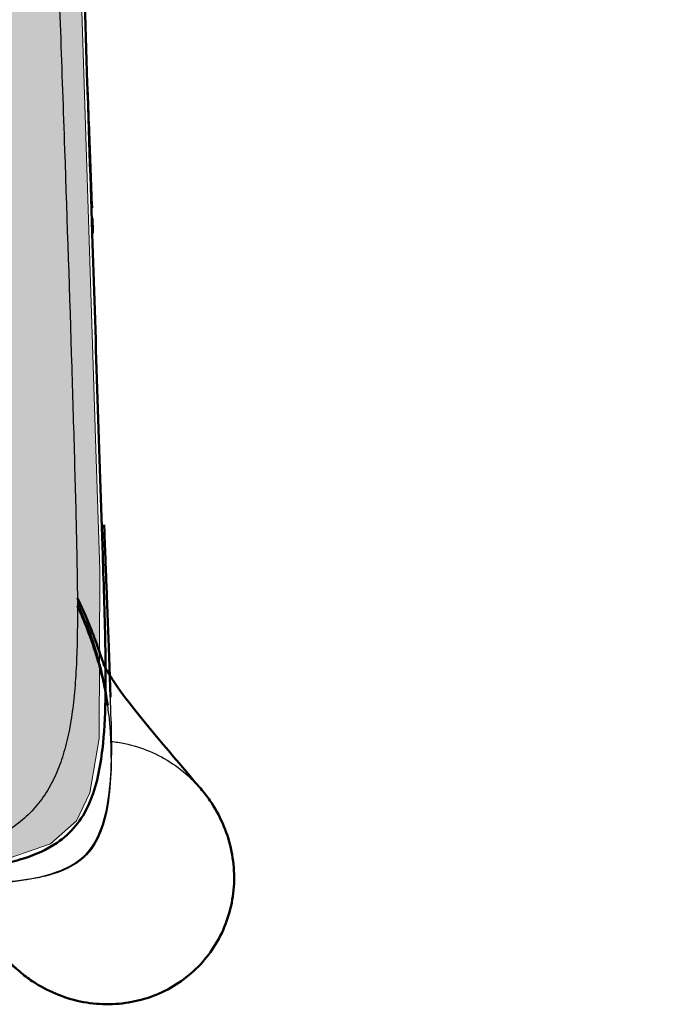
# Model space of a CAD drawing. Header units: millimetres. Extents: x -51070 to 51012658, y -411665 to 5484957.
# Tile 132 of 207: x 51011680 to 51011730, y 5484395 to 5484470. Entities that reach past the tile are written whole.
import ezdxf

# ---------------------------------------------------------------- set-up
doc = ezdxf.new("R2010")
doc.units = ezdxf.units.MM
doc.layers.add('00_FURNITURE _', color=30, linetype='Continuous', lineweight=9)
doc.layers.add('Make2D$Visible$Curves', color=7, linetype='Continuous', true_color=0x000000)
doc.layers.add('Predefinito', color=7, linetype='Continuous', true_color=0x000000)
doc.layers.add('Make2D$Visible$SceneSilhouetteCurves', color=7, linetype='Continuous', lineweight=50, true_color=0x000000)

# ---------------------------------------------------------------- blocks, each defined once
blk = doc.blocks.new('3ertyguh')
at = {"layer": '00_FURNITURE _', "true_color": 0x2e2e2e}
h = blk.add_hatch(color=250, dxfattribs=at)
h.dxf.hatch_style = 1
h.paths.add_polyline_path([(-12938.692, -38660.72), (-12944.504, -38659.625), (-12973.365, -38655.836), (-12992.407, -38653.62), (-13016.258, -38651.374), (-13026.064, -38650.58), (-13045.826, -38649.422), (-13065.853, -38648.966), (-13076.107, -38648.852), (-13093.827, -38649.137), (-13101.433, -38649.222), (-13131.096, -38650.844), (-13155.965, -38652.851), (-13181.199, -38655.953), (-13228.187, -38663.607), (-13256.62, -38669.234), (-13270.507, -38672.084), (-13278.536, -38674.014), (-13283.976, -38676.161), (-13287.612, -38677.649), (-13290.911, -38680.856), (-13292.273, -38683.354), (-13292.857, -38685.703), (-13293.128, -38688.717), (-13293.237, -38692.418), (-13293.195, -38697.008), (-13293.094, -38705.658), (-13293.147, -38711.928), (-13293.202, -38716.113), (-13293.529, -38718.886), (-13294.235, -38721.876), (-13305.043, -38738.464), (-13314.787, -38754.139), (-13322.48, -38769.38), (-13325.838, -38776.838), (-13330.609, -38789.009), (-13334.489, -38799.149), (-13339.18, -38814.802), (-13342.923, -38829.698), (-13346.818, -38847.663), (-13350.094, -38872.081), (-13352.253, -38900.257), (-13353.041, -38930.988), (-13351.783, -38969.093), (-13346.782, -39014.862), (-13340.307, -39047.777), (-13334.634, -39063.101), (-13329.443, -39067.928), (-13314.824, -39068.607), (-13304.674, -39068.074), (-13305.389, -39069.488), (-13309.569, -39183.9), (-13309.67, -39187.181), (-13309.472, -39189.777), (-13309.025, -39193.415), (-13308.489, -39195.462), (-13307.525, -39197.123), (-13305.661, -39198.916), (-13301.273, -39200.213), (-13296.245, -39200.909), (-12860.905, -39200.875), (-12851.144, -39200.3), (-12846.731, -39198.802), (-12844.771, -39197.037), (-12843.743, -39194.923), (-12843.035, -39190.788), (-12842.999, -39178.03), (-12843.296, -39168.803), (-12844.671, -39125.269), (-12845.875, -39088.881), (-12846.577, -39068.821), (-12827.831, -39069.259), (-12825.427, -39069.166), (-12823.324, -39068.802), (-12822.159, -39068.406), (-12820.497, -39067.371), (-12819.876, -39066.855), (-12818.267, -39065.024), (-12816.093, -39061.163), (-12814.701, -39057.976), (-12812.956, -39053.146), (-12811.044, -39046.773), (-12806.572, -39025.166), (-12803.253, -39003.279), (-12800.796, -38982.167), (-12799.144, -38949.728), (-12799.35, -38908.887), (-12801.701, -38873.091), (-12805.283, -38848.169), (-12812.6, -38816.914), (-12822.356, -38788.096), (-12839.096, -38752.185), (-12852.622, -38731.792), (-12857.612, -38724.476), (-12859.718, -38720.597), (-12859.939, -38710.622), (-12859.641, -38696.041), (-12859.99, -38688.52), (-12860.616, -38683.924), (-12862.218, -38681.209), (-12864.447, -38678.563), (-12868.209, -38676.473), (-12874.895, -38674.246), (-12887.01, -38671.044), (-12903.377, -38667.457), (-12916.243, -38664.788)])
at = {"layer": '00_FURNITURE _', "color": 254, "true_color": 0xdad9d3}
blk.add_lwpolyline([(-13296.245, -39200.909), (-12860.905, -39200.875), (-12851.144, -39200.3), (-12846.731, -39198.802), (-12844.771, -39197.037), (-12843.743, -39194.923), (-12843.035, -39190.788), (-12842.999, -39178.03), (-12843.296, -39168.803), (-12844.671, -39125.269), (-12845.875, -39088.881), (-12846.577, -39068.821), (-12827.831, -39069.259), (-12825.427, -39069.166), (-12823.324, -39068.802), (-12822.159, -39068.406), (-12820.497, -39067.371), (-12819.876, -39066.855), (-12818.267, -39065.024), (-12816.093, -39061.163)], dxfattribs=at)
at = {"layer": 'Make2D$Visible$Curves', "color": 30, "lineweight": -3}
for points, knots in [([(-12848.502, -39069.028), (-12848.504, -39069.131), (-12848.506, -39069.253), (-12848.506, -39069.404), (-12848.506, -39069.577), (-12848.504, -39069.789), (-12848.5, -39070.04), (-12848.497, -39070.274), (-12848.491, -39070.543), (-12848.483, -39070.835), (-12848.475, -39071.145), (-12848.465, -39071.482), (-12848.454, -39071.826), (-12848.442, -39072.227), (-12848.427, -39072.642), (-12848.412, -39073.059), (-12848.395, -39073.548), (-12848.376, -39074.042), (-12848.358, -39074.537), (-12848.335, -39075.119), (-12848.313, -39075.706), (-12848.29, -39076.29), (-12848.264, -39076.955), (-12848.238, -39077.62), (-12848.211, -39078.286), (-12848.211, -39078.302), (-12848.21, -39078.319), (-12848.209, -39078.335), (-12848.195, -39078.706), (-12848.18, -39079.078), (-12848.165, -39079.449), (-12848.161, -39079.566), (-12848.156, -39079.683), (-12848.152, -39079.8), (-12848.081, -39081.584), (-12848.013, -39083.324), (-12847.946, -39085.02), (-12847.712, -39090.994), (-12847.48, -39096.967), (-12847.251, -39102.941), (-12846.928, -39111.341), (-12846.612, -39119.742), (-12846.305, -39128.144), (-12846.086, -39134.13), (-12845.871, -39140.117), (-12845.665, -39146.104), (-12845.475, -39151.619), (-12845.292, -39157.134), (-12845.122, -39162.649), (-12845.048, -39165.073), (-12844.976, -39167.496), (-12844.909, -39169.92), (-12844.879, -39171.021), (-12844.85, -39172.123), (-12844.821, -39173.224), (-12844.795, -39174.244), (-12844.77, -39175.264), (-12844.748, -39176.283), (-12844.728, -39177.223), (-12844.711, -39178.163), (-12844.7, -39179.102), (-12844.689, -39179.969), (-12844.684, -39180.836), (-12844.688, -39181.702), (-12844.692, -39182.497), (-12844.704, -39183.288), (-12844.728, -39184.083), (-12844.75, -39184.814), (-12844.783, -39185.541), (-12844.832, -39186.27), (-12844.878, -39186.942), (-12844.937, -39187.611), (-12845.018, -39188.279), (-12845.092, -39188.898), (-12845.184, -39189.509), (-12845.302, -39190.121), (-12845.412, -39190.694), (-12845.544, -39191.257), (-12845.708, -39191.817), (-12845.86, -39192.336), (-12846.038, -39192.843), (-12846.25, -39193.341), (-12846.454, -39193.821), (-12846.69, -39194.288), (-12846.961, -39194.734), (-12847.234, -39195.183), (-12847.543, -39195.612), (-12847.887, -39196.009), (-12848.23, -39196.405), (-12848.611, -39196.776), (-12849.017, -39197.106), (-12849.428, -39197.441), (-12849.868, -39197.739), (-12850.328, -39198.001), (-12850.801, -39198.271), (-12851.294, -39198.503), (-12851.8, -39198.704), (-12852.331, -39198.914), (-12852.868, -39199.087), (-12853.42, -39199.236), (-12854.008, -39199.395), (-12854.602, -39199.523), (-12855.202, -39199.63), (-12855.852, -39199.746), (-12856.498, -39199.836), (-12857.154, -39199.91), (-12857.871, -39199.991), (-12858.59, -39200.052), (-12859.31, -39200.1), (-12860.1, -39200.152), (-12860.887, -39200.189), (-12861.679, -39200.216), (-12862.55, -39200.245), (-12863.419, -39200.263), (-12864.29, -39200.274), (-12865.247, -39200.286), (-12866.205, -39200.289), (-12867.163, -39200.288), (-12868.211, -39200.287), (-12869.259, -39200.28), (-12870.308, -39200.271), (-12871.455, -39200.261), (-12872.602, -39200.249), (-12873.749, -39200.236), (-12875.368, -39200.218), (-12876.987, -39200.2), (-12878.606, -39200.184), (-12879.998, -39200.171), (-12881.39, -39200.159), (-12882.781, -39200.149), (-12885.917, -39200.127), (-12889.052, -39200.11), (-12892.187, -39200.097), (-12895.814, -39200.082), (-12899.442, -39200.072), (-12903.069, -39200.064), (-12907.22, -39200.056), (-12911.371, -39200.05), (-12915.522, -39200.046), (-12919.822, -39200.042), (-12924.121, -39200.041), (-12928.421, -39200.039), (-12938.936, -39200.036), (-12949.452, -39200.036), (-12959.967, -39200.037), (-12987.761, -39200.037), (-13015.556, -39200.037), (-13043.35, -39200.037), (-13058.572, -39200.037), (-13073.793, -39200.037), (-13089.014, -39200.037), (-13104.001, -39200.037), (-13118.987, -39200.037), (-13133.974, -39200.037), (-13159.904, -39200.037), (-13185.835, -39200.036), (-13211.765, -39200.038), (-13218.528, -39200.038), (-13225.29, -39200.038), (-13232.053, -39200.043), (-13234.846, -39200.044), (-13237.639, -39200.047), (-13240.432, -39200.05), (-13244.396, -39200.055), (-13248.361, -39200.061), (-13252.326, -39200.071), (-13255.824, -39200.08), (-13259.323, -39200.092), (-13262.821, -39200.108), (-13265.835, -39200.123), (-13268.848, -39200.141), (-13271.861, -39200.166), (-13273.196, -39200.178), (-13274.531, -39200.19), (-13275.865, -39200.204), (-13277.361, -39200.22), (-13278.858, -39200.238), (-13280.355, -39200.254), (-13281.455, -39200.265), (-13282.555, -39200.276), (-13283.654, -39200.282), (-13284.66, -39200.288), (-13285.667, -39200.29), (-13286.672, -39200.286), (-13287.588, -39200.282), (-13288.504, -39200.273), (-13289.418, -39200.253), (-13290.252, -39200.236), (-13291.084, -39200.21), (-13291.917, -39200.17), (-13292.675, -39200.134), (-13293.428, -39200.087), (-13294.184, -39200.022), (-13294.874, -39199.962), (-13295.558, -39199.889), (-13296.244, -39199.792), (-13296.873, -39199.704), (-13297.496, -39199.597), (-13298.117, -39199.462), (-13298.693, -39199.337), (-13299.257, -39199.19), (-13299.818, -39199.008), (-13300.348, -39198.837), (-13300.865, -39198.638), (-13301.369, -39198.401), (-13301.855, -39198.173), (-13302.323, -39197.911), (-13302.769, -39197.611), (-13303.204, -39197.317), (-13303.621, -39196.983), (-13304.001, -39196.619), (-13304.378, -39196.258), (-13304.724, -39195.861), (-13305.034, -39195.44), (-13305.347, -39195.014), (-13305.625, -39194.559), (-13305.867, -39194.089), (-13306.115, -39193.607), (-13306.325, -39193.11), (-13306.506, -39192.598), (-13306.696, -39192.063), (-13306.851, -39191.521), (-13306.983, -39190.97), (-13307.122, -39190.384), (-13307.233, -39189.796), (-13307.324, -39189.2), (-13307.422, -39188.56), (-13307.496, -39187.921), (-13307.555, -39187.276), (-13307.619, -39186.577), (-13307.664, -39185.879), (-13307.697, -39185.178), (-13307.733, -39184.415), (-13307.754, -39183.655), (-13307.767, -39182.892), (-13307.78, -39182.061), (-13307.782, -39181.232), (-13307.778, -39180.401), (-13307.774, -39179.498), (-13307.762, -39178.594), (-13307.747, -39177.69), (-13307.729, -39176.71), (-13307.707, -39175.73), (-13307.684, -39174.75), (-13307.658, -39173.689), (-13307.631, -39172.629), (-13307.602, -39171.568), (-13307.573, -39170.454), (-13307.542, -39169.34), (-13307.51, -39168.227), (-13307.363, -39163.053), (-13307.198, -39157.879), (-13307.026, -39152.706), (-13306.83, -39146.84), (-13306.625, -39140.975), (-13306.415, -39135.11), (-13306.187, -39128.772), (-13305.954, -39122.435), (-13305.716, -39116.097), (-13305.274, -39104.338), (-13304.819, -39092.579), (-13304.356, -39080.821), (-13304.341, -39080.456), (-13304.327, -39080.091), (-13304.313, -39079.727)], [1823.516663, 1823.516663, 1823.516663, 1823.516663, 1824.470224, 1824.470224, 1824.470224, 1825.580208, 1825.580208, 1825.580208, 1826.615189, 1826.615189, 1826.615189, 1827.713062, 1827.713062, 1827.713062, 1828.987507, 1828.987507, 1828.987507, 1830.478421, 1830.478421, 1830.478421, 1832.235363, 1832.235363, 1832.235363, 1834.233176, 1834.233176, 1834.233176, 1834.282558, 1834.282558, 1834.282558, 1835.397603, 1835.397603, 1835.397603, 1835.749244, 1835.749244, 1835.749244, 1840.973314, 1840.973314, 1840.973314, 1858.907034, 1858.907034, 1858.907034, 1884.128026, 1884.128026, 1884.128026, 1902.100612, 1902.100612, 1902.100612, 1918.6548, 1918.6548, 1918.6548, 1925.928764, 1925.928764, 1925.928764, 1929.234357, 1929.234357, 1929.234357, 1932.294525, 1932.294525, 1932.294525, 1935.113862, 1935.113862, 1935.113862, 1937.713762, 1937.713762, 1937.713762, 1940.095638, 1940.095638, 1940.095638, 1942.285575, 1942.285575, 1942.285575, 1944.304089, 1944.304089, 1944.304089, 1946.168469, 1946.168469, 1946.168469, 1947.913614, 1947.913614, 1947.913614, 1949.532776, 1949.532776, 1949.532776, 1951.099884, 1951.099884, 1951.099884, 1952.679816, 1952.679816, 1952.679816, 1954.258947, 1954.258947, 1954.258947, 1955.84925, 1955.84925, 1955.84925, 1957.483654, 1957.483654, 1957.483654, 1959.189992, 1959.189992, 1959.189992, 1961.017012, 1961.017012, 1961.017012, 1962.989516, 1962.989516, 1962.989516, 1965.15356, 1965.15356, 1965.15356, 1967.526167, 1967.526167, 1967.526167, 1970.137643, 1970.137643, 1970.137643, 1973.011109, 1973.011109, 1973.011109, 1976.156104, 1976.156104, 1976.156104, 1979.597314, 1979.597314, 1979.597314, 1984.454641, 1984.454641, 1984.454641, 1988.62984, 1988.62984, 1988.62984, 1998.035889, 1998.035889, 1998.035889, 2008.917768, 2008.917768, 2008.917768, 2021.371056, 2021.371056, 2021.371056, 2034.269364, 2034.269364, 2034.269364, 2065.815828, 2065.815828, 2065.815828, 2149.198995, 2149.198995, 2149.198995, 2194.862489, 2194.862489, 2194.862489, 2239.822767, 2239.822767, 2239.822767, 2317.613774, 2317.613774, 2317.613774, 2337.902154, 2337.902154, 2337.902154, 2346.280734, 2346.280734, 2346.280734, 2358.174401, 2358.174401, 2358.174401, 2368.670256, 2368.670256, 2368.670256, 2377.710485, 2377.710485, 2377.710485, 2381.714621, 2381.714621, 2381.714621, 2386.204729, 2386.204729, 2386.204729, 2389.503593, 2389.503593, 2389.503593, 2392.5219, 2392.5219, 2392.5219, 2395.268273, 2395.268273, 2395.268273, 2397.768636, 2397.768636, 2397.768636, 2400.04043, 2400.04043, 2400.04043, 2402.114061, 2402.114061, 2402.114061, 2404.016342, 2404.016342, 2404.016342, 2405.77862, 2405.77862, 2405.77862, 2407.446469, 2407.446469, 2407.446469, 2409.056841, 2409.056841, 2409.056841, 2410.642387, 2410.642387, 2410.642387, 2412.213932, 2412.213932, 2412.213932, 2413.804151, 2413.804151, 2413.804151, 2415.429554, 2415.429554, 2415.429554, 2417.127757, 2417.127757, 2417.127757, 2418.931078, 2418.931078, 2418.931078, 2420.869628, 2420.869628, 2420.869628, 2422.973379, 2422.973379, 2422.973379, 2425.260434, 2425.260434, 2425.260434, 2427.751247, 2427.751247, 2427.751247, 2430.462991, 2430.462991, 2430.462991, 2433.404254, 2433.404254, 2433.404254, 2436.587194, 2436.587194, 2436.587194, 2439.92971, 2439.92971, 2439.92971, 2455.458847, 2455.458847, 2455.458847, 2473.065152, 2473.065152, 2473.065152, 2492.091519, 2492.091519, 2492.091519, 2527.394212, 2527.394212, 2527.394212, 2528.489347, 2528.489347, 2528.489347, 2528.489347]), ([(-12844.688, -39180.498), (-12844.637, -39180.61), (-12844.428, -39181.074), (-12844.233, -39181.535), (-12844.094, -39181.882)], [1.6705491, 1.6705491, 1.6705491, 1.6705491, 1.75, 2, 2, 2, 2]), ([(-12852.736, -39201.816), (-12852.019, -39201.822), (-12850.294, -39201.767), (-12847.847, -39201.427), (-12845.602, -39200.771), (-12843.93, -39199.671), (-12842.897, -39197.954), (-12842.329, -39195.681), (-12842.054, -39192.909), (-12842.134, -39190.352), (-12842.324, -39188.738), (-12842.386, -39188.299)], [-0.9666667, -0.9666667, -0.9666667, -0.9666667, -0.9, -0.8, -0.7, -0.6, -0.5, -0.4, -0.3, -0.2, -0.1636793, -0.1636793, -0.1636793, -0.1636793]), ([(-12842.132, -39189.505), (-12842.127, -39189.93), (-12842.116, -39190.781), (-12842.108, -39191.726), (-12842.112, -39192.253), (-12842.126, -39192.773), (-12842.15, -39193.686), (-12842.207, -39194.634), (-12842.337, -39195.54), (-12842.448, -39196.315), (-12842.619, -39197.116), (-12842.903, -39197.849), (-12843.155, -39198.5), (-12843.5, -39199.109), (-12843.987, -39199.616), (-12844.473, -39200.122), (-12845.067, -39200.491), (-12845.707, -39200.769), (-12846.427, -39201.081), (-12847.219, -39201.284), (-12847.988, -39201.425), (-12848.886, -39201.589), (-12849.829, -39201.683), (-12850.739, -39201.742), (-12851.79, -39201.811), (-12852.947, -39201.842), (-12853.997, -39201.861)], [0, 0, 0, 0, 1.471284, 1.471284, 3.268483, 3.268483, 3.268483, 6.047268, 6.047268, 6.047268, 8.436181, 8.436181, 8.436181, 10.536566, 10.536566, 10.536566, 12.635142, 12.635142, 12.635142, 15.019601, 15.019601, 15.019601, 17.792368, 17.792368, 17.792368, 21.053904, 21.053904, 21.053904, 21.053904]), ([(-12842.141, -39191.015), (-12841.79, -39191.051), (-12840.791, -39191.207), (-12839.185, -39191.709), (-12837.425, -39192.66), (-12836.165, -39193.687), (-12835.514, -39194.384), (-12835.328, -39194.601)], [-0.4855703, -0.4855703, -0.4855703, -0.4855703, -0.46875, -0.4375, -0.40625, -0.375, -0.3615877, -0.3615877, -0.3615877, -0.3615877]), ([(-12847.531, -39201.316), (-12846.869, -39201.163), (-12845.526, -39200.737), (-12843.927, -39199.673), (-12842.928, -39198.031), (-12842.554, -39196.67), (-12842.427, -39196.001)], [0.3480546, 0.3480546, 0.3480546, 0.3480546, 0.4166667, 0.5, 0.5833333, 0.6519675, 0.6519675, 0.6519675, 0.6519675]), ([(-12848.482, -39201.508), (-12848.532, -39201.516), (-12848.583, -39201.524), (-12848.634, -39201.532), (-12848.814, -39201.56), (-12849.023, -39201.589), (-12849.226, -39201.615), (-12849.431, -39201.64), (-12849.703, -39201.671), (-12849.986, -39201.698), (-12850.145, -39201.714), (-12850.403, -39201.737), (-12850.713, -39201.759), (-12851.347, -39201.805), (-12851.962, -39201.83), (-12852.156, -39201.837), (-12852.496, -39201.85), (-12852.933, -39201.862), (-12853.237, -39201.869), (-12853.482, -39201.875), (-12853.724, -39201.88), (-12853.985, -39201.884), (-12854.096, -39201.886), (-12854.205, -39201.888), (-12854.31, -39201.889), (-12854.801, -39201.896), (-12854.887, -39201.897), (-12855.353, -39201.901), (-12855.357, -39201.901), (-12855.36, -39201.901), (-12855.416, -39201.902), (-12855.47, -39201.902), (-12855.576, -39201.903), (-12855.63, -39201.903), (-12855.742, -39201.904), (-12855.796, -39201.905), (-12855.845, -39201.905), (-12856.423, -39201.909), (-12857.052, -39201.912), (-12857.895, -39201.914), (-12857.934, -39201.914), (-12857.974, -39201.914), (-12858.014, -39201.914), (-12858.328, -39201.915), (-12858.652, -39201.915), (-12859.007, -39201.916), (-12859.385, -39201.916), (-12859.78, -39201.916), (-12860.187, -39201.916), (-12860.596, -39201.916), (-12861.02, -39201.916), (-12861.441, -39201.916), (-12861.862, -39201.916), (-12862.352, -39201.916), (-12862.776, -39201.916)], [22.265605, 22.265605, 22.265605, 22.265605, 22.792485, 22.792485, 22.792485, 24.691749, 24.691749, 24.691749, 26.694503, 26.694503, 26.694503, 27.909504, 27.909504, 27.909504, 30.161886, 30.161886, 30.161886, 32.304047, 32.304047, 32.304047, 33.785827, 33.785827, 33.785827, 34.402337, 34.402337, 34.402337, 36.451624, 36.451624, 36.451624, 36.472031, 36.472031, 36.780156, 36.780156, 37.08106, 37.08106, 37.409822, 37.409822, 37.409822, 40.684564, 40.684564, 40.684564, 40.839253, 40.839253, 40.839253, 42.034803, 42.034803, 42.034803, 43.316544, 43.316544, 43.316544, 44.612814, 44.612814, 44.612814, 45.965696, 45.965696, 45.965696, 45.965696])]:
    blk.add_open_spline(points, degree=3, knots=knots, dxfattribs=at)
at = {"layer": 'Make2D$Visible$Curves', "color": 30}
for points, knots in [([(-12846.07, -39079.805), (-12845.963, -39082.729), (-12845.86, -39085.571), (-12845.76, -39088.331), (-12845.627, -39092.013), (-12845.498, -39095.633), (-12845.371, -39099.192), (-12845.221, -39103.423), (-12845.074, -39107.613), (-12844.93, -39111.762), (-12844.772, -39116.301), (-12844.615, -39120.868), (-12844.461, -39125.413), (-12844.151, -39134.56), (-12843.836, -39144.117), (-12843.538, -39153.274), (-12843.298, -39160.664), (-12843.016, -39169.43), (-12842.77, -39176.874), (-12842.691, -39179.263), (-12842.604, -39181.739), (-12842.526, -39186.501), (-12842.521, -39189.249), (-12842.792, -39191.601), (-12842.948, -39192.948), (-12843.229, -39194.445), (-12844.368, -39197.036), (-12845.153, -39197.975), (-12846.238, -39198.713), (-12847.008, -39199.237), (-12847.879, -39199.609), (-12849.464, -39200.129), (-12850.257, -39200.315), (-12852.729, -39200.764), (-12854.428, -39200.916), (-12856.218, -39201.017), (-12856.617, -39201.039), (-12857.019, -39201.058), (-12857.958, -39201.097), (-12858.499, -39201.115), (-12859.041, -39201.13), (-12863.898, -39201.261), (-12870.228, -39201.173), (-12875.225, -39201.158), (-12884.342, -39201.129), (-12896.64, -39201.192), (-12905.895, -39201.24), (-12921.217, -39201.319), (-12936.075, -39201.398), (-12950.469, -39201.445), (-12970.471, -39201.51), (-12990.1, -39201.531), (-13009.354, -39201.544), (-13031.772, -39201.558), (-13054.065, -39201.558), (-13076.234, -39201.558), (-13098.402, -39201.558), (-13120.695, -39201.558), (-13143.113, -39201.544), (-13162.367, -39201.531), (-13181.996, -39201.51), (-13201.998, -39201.445), (-13216.392, -39201.398), (-13231.25, -39201.319), (-13246.572, -39201.24), (-13255.827, -39201.192), (-13268.125, -39201.129), (-13277.242, -39201.158), (-13282.239, -39201.173), (-13288.569, -39201.261), (-13293.426, -39201.13), (-13293.968, -39201.115), (-13294.509, -39201.097), (-13295.448, -39201.058), (-13295.85, -39201.039), (-13296.249, -39201.017), (-13298.039, -39200.916), (-13299.738, -39200.764), (-13302.21, -39200.315), (-13303.003, -39200.129), (-13304.588, -39199.609), (-13305.459, -39199.237), (-13306.229, -39198.713), (-13307.314, -39197.975), (-13308.099, -39197.036), (-13309.238, -39194.445), (-13309.519, -39192.948), (-13309.675, -39191.601), (-13309.946, -39189.249), (-13309.941, -39186.501), (-13309.863, -39181.739), (-13309.776, -39179.263), (-13309.697, -39176.874), (-13309.452, -39169.43), (-13309.169, -39160.664), (-13308.929, -39153.274), (-13308.631, -39144.117), (-13308.316, -39134.56), (-13308.006, -39125.413), (-13307.852, -39120.868), (-13307.695, -39116.301), (-13307.537, -39111.762), (-13307.393, -39107.613), (-13307.246, -39103.422), (-13307.096, -39099.192), (-13306.969, -39095.633), (-13306.84, -39092.013), (-13306.707, -39088.331), (-13306.607, -39085.571), (-13306.504, -39082.729), (-13306.397, -39079.805)], [0, 0, 0, 0, 8.566742, 8.566742, 8.566742, 19.474233, 19.474233, 19.474233, 32.085316, 32.085316, 32.085316, 45.764274, 45.764274, 45.764274, 73.648593, 73.648593, 73.648593, 97.281242, 97.281242, 97.281242, 104.674223, 104.674223, 112.1197, 112.1197, 112.1197, 116.270756, 116.270756, 120.560277, 120.560277, 120.560277, 123.630234, 123.630234, 126.569075, 126.569075, 132.218842, 132.218842, 132.218842, 133.463575, 133.463575, 135.12082, 135.12082, 135.12082, 151.415052, 151.415052, 151.415052, 182.091966, 182.091966, 182.091966, 226.667579, 226.667579, 226.667579, 285.552839, 285.552839, 285.552839, 352.432202, 352.432202, 352.432202, 419.311565, 419.311565, 419.311565, 478.196825, 478.196825, 478.196825, 522.772438, 522.772438, 522.772438, 553.449352, 553.449352, 553.449352, 569.743584, 569.743584, 569.743584, 571.400829, 571.400829, 572.645562, 572.645562, 572.645562, 578.295329, 578.295329, 581.23417, 581.23417, 584.304127, 584.304127, 584.304127, 588.593648, 588.593648, 592.744703, 592.744703, 592.744703, 600.190181, 600.190181, 607.583162, 607.583162, 607.583162, 631.215811, 631.215811, 631.215811, 659.10013, 659.10013, 659.10013, 672.779088, 672.779088, 672.779088, 685.390171, 685.390171, 685.390171, 696.297662, 696.297662, 696.297662, 704.864404, 704.864404, 704.864404, 704.864404]), ([(-12843.915, -39141.769), (-12843.874, -39142.829), (-12843.834, -39143.88), (-12843.794, -39144.922), (-12843.725, -39146.726), (-12843.654, -39148.598), (-12843.58, -39150.539)], [403.282062, 403.282062, 403.282062, 403.282062, 406.465953, 406.465953, 406.465953, 412.087201, 412.087201, 412.087201, 412.087201]), ([(-12843.506, -39152.455), (-12843.516, -39152.212), (-12843.525, -39151.969), (-12843.534, -39151.726), (-12843.535, -39151.708), (-12843.54, -39151.583), (-12843.543, -39151.504), (-12843.544, -39151.462), (-12843.547, -39151.383), (-12843.549, -39151.341), (-12843.55, -39151.315)], [0, 0, 0, 0, 0.728633, 0.728633, 0.728633, 1.074888, 1.074888, 2.190365, 2.190365, 3.69567, 3.69567, 3.69567, 3.69567]), ([(-12844.69, -39180.155), (-12844.202, -39181.156), (-12843.895, -39181.896), (-12843.395, -39183.141), (-12843.245, -39183.559), (-12843.137, -39183.861), (-12842.84, -39184.695), (-12842.75, -39184.996), (-12842.692, -39185.175), (-12842.675, -39185.226), (-12842.665, -39185.258), (-12842.65, -39185.302), (-12842.646, -39185.315), (-12842.644, -39185.319)], [50.502435, 50.502435, 50.502435, 50.502435, 59.168069, 59.168069, 68.535871, 68.535871, 68.535871, 99.27441, 99.27441, 99.27441, 107.95302, 107.95302, 117.106483, 117.106483, 117.106483, 117.106483]), ([(-12842.479, -39187.691), (-12842.547, -39187.286), (-12842.643, -39186.786), (-12842.796, -39186.143), (-12842.896, -39185.723), (-12843.022, -39185.24), (-12843.186, -39184.694), (-12843.384, -39184.034), (-12843.637, -39183.286), (-12843.95, -39182.481), (-12844.162, -39181.939), (-12844.416, -39181.345), (-12844.687, -39180.747)], [1.936347, 1.936347, 1.936347, 1.936347, 5.323161, 5.323161, 5.323161, 7.523403, 7.523403, 7.523403, 10.200256, 10.200256, 10.200256, 12.126412, 12.126412, 12.126412, 12.126412]), ([(-12842.386, -39188.299), (-12842.495, -39187.528), (-12842.869, -39185.477), (-12843.54, -39183.271), (-12844.094, -39181.882)], [-0.1636793, -0.1636793, -0.1636793, -0.1636793, -0.1, 0, 0, 0, 0]), ([(-12842.707, -39185.152), (-12842.707, -39185.152), (-12842.696, -39185.178), (-12842.668, -39185.236), (-12842.633, -39185.306), (-12842.572, -39185.43), (-12842.438, -39185.66), (-12842.385, -39185.75), (-12842.324, -39185.853), (-12842.255, -39185.964), (-12842.012, -39186.355), (-12841.632, -39186.928), (-12841.01, -39187.754), (-12839.878, -39189.257), (-12837.503, -39192.073), (-12835.328, -39194.601)], [179.132379, 179.132379, 179.132379, 179.132379, 210.851596, 210.851596, 210.851596, 248.058179, 248.058179, 248.058179, 261.662513, 261.662513, 261.662513, 306.304709, 306.304709, 306.304709, 392.033274, 392.033274, 392.033274, 392.033274]), ([(-12835.328, -39194.601), (-12835.079, -39194.889), (-12834.439, -39195.719), (-12833.601, -39197.219), (-12832.978, -39199.114), (-12832.728, -39201.079), (-12832.868, -39203.04), (-12833.385, -39204.922), (-12834.268, -39206.65), (-12835.476, -39208.161), (-12836.968, -39209.394), (-12838.682, -39210.305), (-12840.555, -39210.854), (-12841.861, -39210.969), (-12842.516, -39210.962)], [-0.3615877, -0.3615877, -0.3615877, -0.3615877, -0.34375, -0.3125, -0.28125, -0.25, -0.21875, -0.1875, -0.15625, -0.125, -0.09375, -0.0625, -0.03125, 0, 0, 0, 0]), ([(-12849.072, -39208.491), (-12850.393, -39207.372), (-12851.691, -39206.28), (-12854.039, -39204.366), (-12855.149, -39203.503), (-12855.899, -39202.961), (-12856.698, -39202.383), (-12857.237, -39202.048), (-12857.6, -39201.838), (-12857.719, -39201.768), (-12857.818, -39201.714), (-12857.9, -39201.67), (-12858.099, -39201.563), (-12858.201, -39201.517), (-12858.268, -39201.487), (-12858.327, -39201.461), (-12858.354, -39201.45), (-12858.354, -39201.451)], [0, 0, 0, 0, 43.006754, 43.006754, 85.71083, 85.71083, 85.71083, 130.343836, 130.343836, 130.343836, 145.228765, 145.228765, 145.228765, 181.15159, 181.15159, 181.15159, 207.234189, 207.234189, 207.234189, 207.234189]), ([(-12849.072, -39208.491), (-12849.276, -39208.318), (-12849.965, -39207.688), (-12850.996, -39206.456), (-12851.97, -39204.706), (-12852.486, -39203.123), (-12852.655, -39202.146), (-12852.695, -39201.816)], [-0.8875063, -0.8875063, -0.8875063, -0.8875063, -0.875, -0.84375, -0.8125, -0.78125, -0.7654496, -0.7654496, -0.7654496, -0.7654496]), ([(-12842.516, -39210.962), (-12843.17, -39210.954), (-12844.483, -39210.809), (-12846.387, -39210.216), (-12847.915, -39209.391), (-12848.767, -39208.749), (-12849.072, -39208.491)], [-1, -1, -1, -1, -0.96875, -0.9375, -0.90625, -0.8875063, -0.8875063, -0.8875063, -0.8875063])]:
    blk.add_open_spline(points, degree=3, knots=knots, dxfattribs=at)
for points in [[(-12842.661, -39174.571), (-12842.661, -39174.572), (-12842.661, -39174.573), (-12842.661, -39174.575)], [(-12842.661, -39174.575), (-12842.639, -39175.13), (-12842.618, -39175.677), (-12842.598, -39176.213)], [(-12842.598, -39176.213), (-12842.577, -39176.749), (-12842.557, -39177.274), (-12842.538, -39177.788)], [(-12842.538, -39177.788), (-12842.518, -39178.301), (-12842.499, -39178.802), (-12842.48, -39179.291)], [(-12842.48, -39179.291), (-12842.462, -39179.779), (-12842.443, -39180.254), (-12842.426, -39180.714)], [(-12842.375, -39182.052), (-12842.391, -39181.62), (-12842.408, -39181.174), (-12842.426, -39180.714)], [(-12842.327, -39183.309), (-12842.342, -39182.903), (-12842.358, -39182.484), (-12842.375, -39182.052)], [(-12842.284, -39184.491), (-12842.298, -39184.108), (-12842.312, -39183.715), (-12842.327, -39183.309)], [(-12842.244, -39185.604), (-12842.257, -39185.244), (-12842.27, -39184.873), (-12842.284, -39184.491)], [(-12842.244, -39185.604), (-12842.219, -39186.325), (-12842.197, -39187.005), (-12842.179, -39187.652)]]:
    blk.add_open_spline(points, degree=3, dxfattribs=at)
at = {"layer": 'Make2D$Visible$Curves', "color": 30, "lineweight": -3}
for points in [[(-12842.132, -39189.505), (-12842.144, -39188.914), (-12842.16, -39188.3), (-12842.179, -39187.652)], [(-12842.118, -39192.302), (-12842.117, -39191.642), (-12842.138, -39190.94), (-12842.182, -39190.189)]]:
    blk.add_open_spline(points, degree=3, dxfattribs=at)
at = {"layer": 'Make2D$Visible$SceneSilhouetteCurves', "color": 30}
for points, knots in [([(-12846.07, -39079.805), (-12845.963, -39082.729), (-12845.86, -39085.571), (-12845.76, -39088.331), (-12845.627, -39092.013), (-12845.498, -39095.633), (-12845.371, -39099.192), (-12845.221, -39103.423), (-12845.074, -39107.613), (-12844.93, -39111.762), (-12844.772, -39116.301), (-12844.615, -39120.868), (-12844.461, -39125.413), (-12844.151, -39134.56), (-12843.836, -39144.117), (-12843.538, -39153.274), (-12843.298, -39160.664), (-12843.016, -39169.43), (-12842.77, -39176.874), (-12842.691, -39179.263), (-12842.604, -39181.739), (-12842.526, -39186.501), (-12842.521, -39189.249), (-12842.792, -39191.601), (-12842.948, -39192.948), (-12843.229, -39194.445), (-12844.368, -39197.036), (-12845.153, -39197.975), (-12846.238, -39198.713), (-12847.008, -39199.237), (-12847.879, -39199.609), (-12849.464, -39200.129), (-12850.257, -39200.315), (-12852.729, -39200.764), (-12854.428, -39200.916), (-12856.218, -39201.017), (-12856.617, -39201.039), (-12857.019, -39201.058), (-12857.958, -39201.097), (-12858.499, -39201.115), (-12859.041, -39201.13), (-12863.898, -39201.261), (-12870.228, -39201.173), (-12875.225, -39201.158), (-12884.342, -39201.129), (-12896.64, -39201.192), (-12905.895, -39201.24), (-12921.217, -39201.319), (-12936.075, -39201.398), (-12950.469, -39201.445), (-12970.471, -39201.51), (-12990.1, -39201.531), (-13009.354, -39201.544), (-13031.772, -39201.558), (-13054.065, -39201.558), (-13076.234, -39201.558), (-13098.402, -39201.558), (-13120.695, -39201.558), (-13143.113, -39201.544), (-13162.367, -39201.531), (-13181.996, -39201.51), (-13201.998, -39201.445), (-13216.392, -39201.398), (-13231.25, -39201.319), (-13246.572, -39201.24), (-13255.827, -39201.192), (-13268.125, -39201.129), (-13277.242, -39201.158), (-13282.239, -39201.173), (-13288.569, -39201.261), (-13293.426, -39201.13), (-13293.968, -39201.115), (-13294.509, -39201.097), (-13295.448, -39201.058), (-13295.85, -39201.039), (-13296.249, -39201.017), (-13298.039, -39200.916), (-13299.738, -39200.764), (-13302.21, -39200.315), (-13303.003, -39200.129), (-13304.588, -39199.609), (-13305.459, -39199.237), (-13306.229, -39198.713), (-13307.314, -39197.975), (-13308.099, -39197.036), (-13309.238, -39194.445), (-13309.519, -39192.948), (-13309.675, -39191.601), (-13309.946, -39189.249), (-13309.941, -39186.501), (-13309.863, -39181.739), (-13309.776, -39179.263), (-13309.697, -39176.874), (-13309.452, -39169.43), (-13309.169, -39160.664), (-13308.929, -39153.274), (-13308.631, -39144.117), (-13308.316, -39134.56), (-13308.006, -39125.413), (-13307.852, -39120.868), (-13307.695, -39116.301), (-13307.537, -39111.762), (-13307.393, -39107.613), (-13307.246, -39103.422), (-13307.096, -39099.192), (-13306.969, -39095.633), (-13306.84, -39092.013), (-13306.707, -39088.331), (-13306.607, -39085.571), (-13306.504, -39082.729), (-13306.397, -39079.805)], [0, 0, 0, 0, 8.566742, 8.566742, 8.566742, 19.474233, 19.474233, 19.474233, 32.085316, 32.085316, 32.085316, 45.764274, 45.764274, 45.764274, 73.648593, 73.648593, 73.648593, 97.281242, 97.281242, 97.281242, 104.674223, 104.674223, 112.1197, 112.1197, 112.1197, 116.270756, 116.270756, 120.560277, 120.560277, 120.560277, 123.630234, 123.630234, 126.569075, 126.569075, 132.218842, 132.218842, 132.218842, 133.463575, 133.463575, 135.12082, 135.12082, 135.12082, 151.415052, 151.415052, 151.415052, 182.091966, 182.091966, 182.091966, 226.667579, 226.667579, 226.667579, 285.552839, 285.552839, 285.552839, 352.432202, 352.432202, 352.432202, 419.311565, 419.311565, 419.311565, 478.196825, 478.196825, 478.196825, 522.772438, 522.772438, 522.772438, 553.449352, 553.449352, 553.449352, 569.743584, 569.743584, 569.743584, 571.400829, 571.400829, 572.645562, 572.645562, 572.645562, 578.295329, 578.295329, 581.23417, 581.23417, 584.304127, 584.304127, 584.304127, 588.593648, 588.593648, 592.744703, 592.744703, 592.744703, 600.190181, 600.190181, 607.583162, 607.583162, 607.583162, 631.215811, 631.215811, 631.215811, 659.10013, 659.10013, 659.10013, 672.779088, 672.779088, 672.779088, 685.390171, 685.390171, 685.390171, 696.297662, 696.297662, 696.297662, 704.864404, 704.864404, 704.864404, 704.864404]), ([(-12843.915, -39141.769), (-12843.874, -39142.829), (-12843.834, -39143.88), (-12843.794, -39144.922), (-12843.725, -39146.726), (-12843.654, -39148.598), (-12843.58, -39150.539)], [403.282062, 403.282062, 403.282062, 403.282062, 406.465953, 406.465953, 406.465953, 412.087201, 412.087201, 412.087201, 412.087201]), ([(-12843.506, -39152.455), (-12843.516, -39152.212), (-12843.525, -39151.969), (-12843.534, -39151.726), (-12843.535, -39151.708), (-12843.54, -39151.583), (-12843.543, -39151.504), (-12843.544, -39151.462), (-12843.547, -39151.383), (-12843.549, -39151.341), (-12843.55, -39151.315)], [0, 0, 0, 0, 0.728633, 0.728633, 0.728633, 1.074888, 1.074888, 2.190365, 2.190365, 3.69567, 3.69567, 3.69567, 3.69567]), ([(-12844.69, -39180.155), (-12844.202, -39181.156), (-12843.895, -39181.896), (-12843.395, -39183.141), (-12843.245, -39183.559), (-12843.137, -39183.861), (-12842.84, -39184.695), (-12842.75, -39184.996), (-12842.692, -39185.175), (-12842.675, -39185.226), (-12842.665, -39185.258), (-12842.65, -39185.302), (-12842.646, -39185.315), (-12842.644, -39185.319)], [50.502435, 50.502435, 50.502435, 50.502435, 59.168069, 59.168069, 68.535871, 68.535871, 68.535871, 99.27441, 99.27441, 99.27441, 107.95302, 107.95302, 117.106483, 117.106483, 117.106483, 117.106483]), ([(-12842.479, -39187.691), (-12842.547, -39187.286), (-12842.643, -39186.786), (-12842.796, -39186.143), (-12842.896, -39185.723), (-12843.022, -39185.24), (-12843.186, -39184.694), (-12843.384, -39184.034), (-12843.637, -39183.286), (-12843.95, -39182.481), (-12844.162, -39181.939), (-12844.416, -39181.345), (-12844.687, -39180.747)], [1.936347, 1.936347, 1.936347, 1.936347, 5.323161, 5.323161, 5.323161, 7.523403, 7.523403, 7.523403, 10.200256, 10.200256, 10.200256, 12.126412, 12.126412, 12.126412, 12.126412]), ([(-12842.386, -39188.299), (-12842.495, -39187.528), (-12842.869, -39185.477), (-12843.54, -39183.271), (-12844.094, -39181.882)], [-0.1636793, -0.1636793, -0.1636793, -0.1636793, -0.1, 0, 0, 0, 0]), ([(-12842.707, -39185.152), (-12842.707, -39185.152), (-12842.696, -39185.178), (-12842.668, -39185.236), (-12842.633, -39185.306), (-12842.572, -39185.43), (-12842.438, -39185.66), (-12842.385, -39185.75), (-12842.324, -39185.853), (-12842.255, -39185.964), (-12842.012, -39186.355), (-12841.632, -39186.928), (-12841.01, -39187.754), (-12839.878, -39189.257), (-12837.503, -39192.073), (-12835.328, -39194.601)], [179.132379, 179.132379, 179.132379, 179.132379, 210.851596, 210.851596, 210.851596, 248.058179, 248.058179, 248.058179, 261.662513, 261.662513, 261.662513, 306.304709, 306.304709, 306.304709, 392.033274, 392.033274, 392.033274, 392.033274]), ([(-12835.328, -39194.601), (-12835.079, -39194.889), (-12834.439, -39195.719), (-12833.601, -39197.219), (-12832.978, -39199.114), (-12832.728, -39201.079), (-12832.868, -39203.04), (-12833.385, -39204.922), (-12834.268, -39206.65), (-12835.476, -39208.161), (-12836.968, -39209.394), (-12838.682, -39210.305), (-12840.555, -39210.854), (-12841.861, -39210.969), (-12842.516, -39210.962)], [-0.3615877, -0.3615877, -0.3615877, -0.3615877, -0.34375, -0.3125, -0.28125, -0.25, -0.21875, -0.1875, -0.15625, -0.125, -0.09375, -0.0625, -0.03125, 0, 0, 0, 0]), ([(-12849.072, -39208.491), (-12850.393, -39207.372), (-12851.691, -39206.28), (-12854.039, -39204.366), (-12855.149, -39203.503), (-12855.899, -39202.961), (-12856.698, -39202.383), (-12857.237, -39202.048), (-12857.6, -39201.838), (-12857.719, -39201.768), (-12857.818, -39201.714), (-12857.9, -39201.67), (-12858.099, -39201.563), (-12858.201, -39201.517), (-12858.268, -39201.487), (-12858.327, -39201.461), (-12858.354, -39201.45), (-12858.354, -39201.451)], [0, 0, 0, 0, 43.006754, 43.006754, 85.71083, 85.71083, 85.71083, 130.343836, 130.343836, 130.343836, 145.228765, 145.228765, 145.228765, 181.15159, 181.15159, 181.15159, 207.234189, 207.234189, 207.234189, 207.234189]), ([(-12849.072, -39208.491), (-12849.276, -39208.318), (-12849.965, -39207.688), (-12850.996, -39206.456), (-12851.97, -39204.706), (-12852.486, -39203.123), (-12852.655, -39202.146), (-12852.695, -39201.816)], [-0.8875063, -0.8875063, -0.8875063, -0.8875063, -0.875, -0.84375, -0.8125, -0.78125, -0.7654496, -0.7654496, -0.7654496, -0.7654496]), ([(-12842.516, -39210.962), (-12843.17, -39210.954), (-12844.483, -39210.809), (-12846.387, -39210.216), (-12847.915, -39209.391), (-12848.767, -39208.749), (-12849.072, -39208.491)], [-1, -1, -1, -1, -0.96875, -0.9375, -0.90625, -0.8875063, -0.8875063, -0.8875063, -0.8875063])]:
    blk.add_open_spline(points, degree=3, knots=knots, dxfattribs=at)
for points in [[(-12842.661, -39174.571), (-12842.661, -39174.572), (-12842.661, -39174.573), (-12842.661, -39174.575)], [(-12842.661, -39174.575), (-12842.639, -39175.13), (-12842.618, -39175.677), (-12842.598, -39176.213)], [(-12842.598, -39176.213), (-12842.577, -39176.749), (-12842.557, -39177.274), (-12842.538, -39177.788)], [(-12842.538, -39177.788), (-12842.518, -39178.301), (-12842.499, -39178.802), (-12842.48, -39179.291)], [(-12842.48, -39179.291), (-12842.462, -39179.779), (-12842.443, -39180.254), (-12842.426, -39180.714)], [(-12842.375, -39182.052), (-12842.391, -39181.62), (-12842.408, -39181.174), (-12842.426, -39180.714)], [(-12842.327, -39183.309), (-12842.342, -39182.903), (-12842.358, -39182.484), (-12842.375, -39182.052)], [(-12842.284, -39184.491), (-12842.298, -39184.108), (-12842.312, -39183.715), (-12842.327, -39183.309)], [(-12842.244, -39185.604), (-12842.257, -39185.244), (-12842.27, -39184.873), (-12842.284, -39184.491)], [(-12842.244, -39185.604), (-12842.219, -39186.325), (-12842.197, -39187.005), (-12842.179, -39187.652)]]:
    blk.add_open_spline(points, degree=3, dxfattribs=at)
at = {"layer": 'Predefinito', "color": 30}
for points, knots in [([(-12846.07, -39079.805), (-12845.963, -39082.729), (-12845.86, -39085.571), (-12845.76, -39088.331), (-12845.627, -39092.013), (-12845.498, -39095.633), (-12845.371, -39099.192), (-12845.221, -39103.423), (-12845.074, -39107.613), (-12844.93, -39111.762), (-12844.772, -39116.301), (-12844.615, -39120.868), (-12844.461, -39125.413), (-12844.279, -39130.779), (-12843.966, -39140.166), (-12843.661, -39149.488), (-12843.538, -39153.274), (-12843.298, -39160.664), (-12843.016, -39169.43), (-12842.77, -39176.874), (-12842.691, -39179.263), (-12842.604, -39181.739), (-12842.558, -39184.552), (-12842.552, -39185.004), (-12842.549, -39185.464)], [0, 0, 0, 0, 8.566742, 8.566742, 8.566742, 19.474233, 19.474233, 19.474233, 32.085316, 32.085316, 32.085316, 45.764274, 45.764274, 45.764274, 62.120977, 73.648593, 73.648593, 73.648593, 97.281242, 97.281242, 97.281242, 104.674223, 104.674223, 106.046588, 106.046588, 106.046588, 106.046588]), ([(-12842.549, -39185.464), (-12842.518, -39185.519), (-12842.482, -39185.584), (-12842.438, -39185.66), (-12842.385, -39185.75), (-12842.324, -39185.853), (-12842.255, -39185.964), (-12842.012, -39186.355), (-12841.632, -39186.928), (-12841.01, -39187.754), (-12839.926, -39189.193), (-12837.704, -39191.835), (-12835.611, -39194.278)], [235.736362, 235.736362, 235.736362, 235.736362, 248.058179, 248.058179, 248.058179, 261.662513, 261.662513, 261.662513, 306.304709, 306.304709, 306.304709, 388.372681, 388.372681, 388.372681, 388.372681]), ([(-12835.328, -39194.601), (-12835.079, -39194.889), (-12834.439, -39195.719), (-12833.601, -39197.219), (-12832.978, -39199.114), (-12832.728, -39201.079), (-12832.868, -39203.04), (-12833.385, -39204.922), (-12834.268, -39206.65), (-12835.476, -39208.161), (-12836.968, -39209.394), (-12838.682, -39210.305), (-12840.555, -39210.854), (-12841.861, -39210.969), (-12842.516, -39210.962)], [-0.3615877, -0.3615877, -0.3615877, -0.3615877, -0.34375, -0.3125, -0.28125, -0.25, -0.21875, -0.1875, -0.15625, -0.125, -0.09375, -0.0625, -0.03125, 0, 0, 0, 0]), ([(-12842.516, -39210.962), (-12843.17, -39210.954), (-12844.483, -39210.809), (-12846.387, -39210.216), (-12847.915, -39209.391), (-12848.767, -39208.749), (-12849.072, -39208.491)], [-1, -1, -1, -1, -0.96875, -0.9375, -0.90625, -0.8875063, -0.8875063, -0.8875063, -0.8875063])]:
    blk.add_open_spline(points, degree=3, knots=knots, dxfattribs=at)
for points in [[(-12835.611, -39194.278), (-12835.516, -39194.386), (-12835.421, -39194.492), (-12835.328, -39194.601)], [(-12849.072, -39208.491), (-12849.174, -39208.404), (-12849.274, -39208.316), (-12849.375, -39208.229)]]:
    blk.add_open_spline(points, degree=3, dxfattribs=at)

msp = doc.modelspace()

# ---------------------------------------------------------------- block references
at = {"layer": '00_FURNITURE _', "color": 254, "true_color": 0xdad9d3}
msp.add_blockref('3ertyguh', (51024528.698, 5523605.765), dxfattribs=at)

doc.saveas('drawing.dxf')
